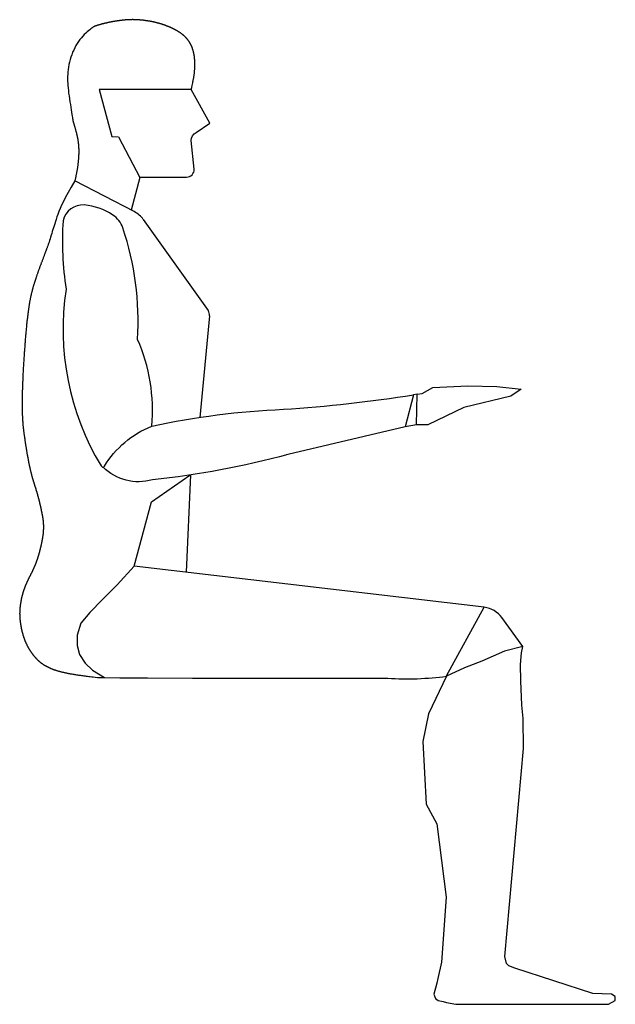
# Model space of a CAD drawing. Header units: millimetres. Extents: x 100.4 to 113.7, y 151.6 to 169.4.
# Tile 30 of 50: x 102.7 to 103.5, y 165 to 166.2. Entities that reach past the tile are written whole.
import ezdxf

# ---------------------------------------------------------------- set-up
doc = ezdxf.new("R2010")
doc.units = ezdxf.units.MM

msp = doc.modelspace()

# ---------------------------------------------------------------- linework, layer by layer
for p, q in [((102.8686, 165.969), (102.794, 166.0074)), ((102.88, 165.9591), (102.9614, 165.8447)), ((102.9631, 165.8382), (102.9511, 165.7108)), ((103.2238, 165.7398), (103.2193, 165.7391)), ((103.2228, 165.7015), (103.2088, 165.699)), ((102.8902, 165.6049), (102.9384, 165.6384)), ((102.9391, 165.6385), (102.9338, 165.5166)), ((102.8688, 165.5243), (102.8902, 165.6049)), ((103.3564, 165.4232), (103.33, 165.4595))]:
    msp.add_line(p, q)
for points in [[(102.9402, 166.1223), (102.9408, 166.1248), (102.9413, 166.127), (102.9417, 166.1288), (102.9421, 166.1304), (102.9423, 166.1318), (102.9426, 166.1331), (102.9428, 166.1341), (102.943, 166.1351), (102.9431, 166.1361), (102.9433, 166.1369), (102.9434, 166.1378), (102.9436, 166.1385), (102.9437, 166.1393), (102.9438, 166.14), (102.9439, 166.1407), (102.944, 166.1414), (102.9441, 166.1421), (102.9441, 166.1428), (102.9442, 166.1434), (102.9443, 166.1441), (102.9444, 166.1447), (102.9444, 166.1453), (102.9445, 166.146), (102.9445, 166.1466), (102.9446, 166.1472), (102.9446, 166.1478), (102.9447, 166.1484), (102.9447, 166.149), (102.9447, 166.1496), (102.9448, 166.1501), (102.9448, 166.1507), (102.9448, 166.1513), (102.9448, 166.1518), (102.9448, 166.1524), (102.9448, 166.1529), (102.9448, 166.1534), (102.9448, 166.1539), (102.9448, 166.1545), (102.9448, 166.155), (102.9448, 166.1555), (102.9448, 166.156), (102.9448, 166.1565), (102.9448, 166.157), (102.9447, 166.1575), (102.9447, 166.1579), (102.9447, 166.1584), (102.9446, 166.1589), (102.9446, 166.1593), (102.9446, 166.1598), (102.9445, 166.1603), (102.9445, 166.1607), (102.9444, 166.1612), (102.9444, 166.1616), (102.9443, 166.162), (102.9443, 166.1625), (102.9442, 166.1629), (102.9442, 166.1633), (102.9441, 166.1638), (102.9441, 166.1642), (102.944, 166.1646), (102.9439, 166.165), (102.9439, 166.1654), (102.9438, 166.1658), (102.9437, 166.1662), (102.9436, 166.1666), (102.9436, 166.167), (102.9435, 166.1674), (102.9434, 166.1678), (102.9433, 166.1682), (102.9432, 166.1685), (102.9431, 166.1689), (102.943, 166.1693), (102.943, 166.1697), (102.9429, 166.17), (102.9428, 166.1704), (102.9427, 166.1707), (102.9426, 166.1711), (102.9425, 166.1715), (102.9424, 166.1718), (102.9422, 166.1722), (102.9421, 166.1725), (102.942, 166.1728), (102.9419, 166.1732), (102.9418, 166.1735), (102.9417, 166.1739), (102.9416, 166.1742), (102.9414, 166.1745), (102.9413, 166.1748), (102.9412, 166.1752), (102.9411, 166.1755), (102.9409, 166.1758), (102.9408, 166.1761), (102.9407, 166.1764), (102.9405, 166.1767), (102.9404, 166.177), (102.9403, 166.1773), (102.9401, 166.1776), (102.94, 166.1779), (102.9398, 166.1782), (102.9397, 166.1785), (102.9395, 166.1788), (102.9394, 166.1791), (102.9392, 166.1794), (102.9391, 166.1797), (102.9389, 166.18), (102.9388, 166.1802), (102.9386, 166.1805), (102.9384, 166.1808), (102.9383, 166.1811), (102.9381, 166.1813), (102.9379, 166.1816), (102.9378, 166.1819), (102.9376, 166.1821), (102.9374, 166.1824), (102.9373, 166.1827), (102.9371, 166.1829), (102.9369, 166.1832), (102.9367, 166.1834), (102.9365, 166.1837), (102.9364, 166.1839), (102.9362, 166.1842), (102.936, 166.1844), (102.9358, 166.1847), (102.9356, 166.1849), (102.9354, 166.1851), (102.9352, 166.1854), (102.935, 166.1856), (102.9348, 166.1859), (102.9346, 166.1861), (102.9344, 166.1863), (102.9342, 166.1866), (102.934, 166.1868), (102.9338, 166.187), (102.9336, 166.1872), (102.9334, 166.1875), (102.9331, 166.1877), (102.9329, 166.1879), (102.9327, 166.1881), (102.9325, 166.1883), (102.9323, 166.1886), (102.932, 166.1888), (102.9318, 166.189), (102.9316, 166.1892), (102.9313, 166.1894), (102.9311, 166.1896), (102.9309, 166.1898), (102.9306, 166.19), (102.9304, 166.1902), (102.9302, 166.1905), (102.9299, 166.1907), (102.9297, 166.1909), (102.9294, 166.1911), (102.9292, 166.1913), (102.9289, 166.1915), (102.9287, 166.1916), (102.9284, 166.1918), (102.9282, 166.192), (102.9279, 166.1922), (102.9276, 166.1924), (102.9274, 166.1926), (102.9271, 166.1928), (102.9268, 166.193), (102.9266, 166.1932), (102.9263, 166.1934), (102.926, 166.1936), (102.9257, 166.1937), (102.9255, 166.1939), (102.9252, 166.1941), (102.9249, 166.1943), (102.9246, 166.1945), (102.9243, 166.1947), (102.924, 166.1948), (102.9237, 166.195), (102.9235, 166.1952), (102.9232, 166.1954), (102.9229, 166.1955), (102.9226, 166.1957), (102.9223, 166.1959), (102.922, 166.1961), (102.9216, 166.1962), (102.9213, 166.1964), (102.921, 166.1966), (102.9207, 166.1968), (102.9204, 166.1969), (102.9201, 166.1971), (102.9198, 166.1973), (102.9194, 166.1974), (102.9191, 166.1976), (102.9188, 166.1978), (102.9185, 166.1979), (102.9181, 166.1981), (102.9178, 166.1983), (102.9175, 166.1984), (102.9171, 166.1986), (102.9168, 166.1988), (102.9165, 166.1989), (102.9161, 166.1991), (102.9158, 166.1992), (102.9154, 166.1994), (102.9151, 166.1996), (102.9147, 166.1997), (102.9144, 166.1999), (102.914, 166.2), (102.9137, 166.2002), (102.9133, 166.2003), (102.913, 166.2005), (102.9126, 166.2006), (102.9122, 166.2008), (102.9119, 166.2009), (102.9115, 166.2011), (102.9111, 166.2012), (102.9108, 166.2014), (102.9104, 166.2015), (102.91, 166.2017), (102.9097, 166.2018), (102.9093, 166.202), (102.9089, 166.2021), (102.9085, 166.2023), (102.9082, 166.2024), (102.9078, 166.2025), (102.9074, 166.2027), (102.907, 166.2028), (102.9066, 166.2029), (102.9063, 166.2031), (102.9059, 166.2032), (102.9055, 166.2033), (102.9051, 166.2035), (102.9047, 166.2036), (102.9043, 166.2037), (102.9039, 166.2039), (102.9036, 166.204), (102.9032, 166.2041), (102.9028, 166.2042), (102.9024, 166.2044), (102.902, 166.2045), (102.9016, 166.2046), (102.9012, 166.2047), (102.9008, 166.2048), (102.9004, 166.205), (102.9, 166.2051), (102.8996, 166.2052), (102.8992, 166.2053), (102.8988, 166.2054), (102.8984, 166.2055), (102.898, 166.2056), (102.8976, 166.2057), (102.8972, 166.2058), (102.8968, 166.2059), (102.8964, 166.206), (102.896, 166.2061), (102.8956, 166.2062), (102.8952, 166.2063), (102.8948, 166.2064), (102.8944, 166.2065), (102.894, 166.2066), (102.8936, 166.2067), (102.8932, 166.2068), (102.8927, 166.2069), (102.8923, 166.207), (102.8919, 166.2071), (102.8915, 166.2071), (102.8911, 166.2072), (102.8907, 166.2073), (102.8903, 166.2074), (102.8899, 166.2075), (102.8895, 166.2076), (102.8891, 166.2076), (102.8887, 166.2077), (102.8883, 166.2078), (102.8879, 166.2078), (102.8875, 166.2079), (102.8871, 166.208), (102.8866, 166.2081), (102.8862, 166.2081), (102.8858, 166.2082), (102.8854, 166.2082), (102.885, 166.2083), (102.8846, 166.2084), (102.8842, 166.2084), (102.8838, 166.2085), (102.8834, 166.2085), (102.883, 166.2086), (102.8826, 166.2087), (102.8822, 166.2087), (102.8818, 166.2088), (102.8814, 166.2088), (102.881, 166.2089), (102.8806, 166.2089), (102.8802, 166.209), (102.8798, 166.209), (102.8794, 166.209), (102.879, 166.2091), (102.8786, 166.2091), (102.8782, 166.2092), (102.8778, 166.2092), (102.8775, 166.2092), (102.8771, 166.2093), (102.8767, 166.2093), (102.8763, 166.2093), (102.8759, 166.2094), (102.8755, 166.2094), (102.8751, 166.2094), (102.8747, 166.2095), (102.8744, 166.2095), (102.874, 166.2095), (102.8736, 166.2095), (102.8732, 166.2096), (102.8728, 166.2096), (102.8725, 166.2096), (102.8721, 166.2096), (102.8717, 166.2096), (102.8713, 166.2096), (102.871, 166.2097), (102.8706, 166.2097), (102.8702, 166.2097), (102.8699, 166.2097), (102.8695, 166.2097), (102.8691, 166.2097), (102.8688, 166.2097), (102.8684, 166.2097), (102.868, 166.2097), (102.8677, 166.2097), (102.8673, 166.2098), (102.867, 166.2098), (102.8666, 166.2098), (102.8663, 166.2098), (102.8659, 166.2098), (102.8655, 166.2097), (102.8652, 166.2097), (102.8648, 166.2097), (102.8645, 166.2097), (102.8641, 166.2097), (102.8638, 166.2097), (102.8634, 166.2097), (102.8631, 166.2097), (102.8627, 166.2097), (102.8624, 166.2097), (102.862, 166.2097), (102.8617, 166.2096), (102.8614, 166.2096), (102.861, 166.2096), (102.8607, 166.2096), (102.8603, 166.2096), (102.86, 166.2096), (102.8596, 166.2095), (102.8593, 166.2095), (102.8589, 166.2095), (102.8586, 166.2095), (102.8582, 166.2094), (102.8579, 166.2094), (102.8576, 166.2094), (102.8572, 166.2094), (102.8569, 166.2093), (102.8565, 166.2093), (102.8562, 166.2093), (102.8558, 166.2092), (102.8555, 166.2092), (102.8551, 166.2092), (102.8548, 166.2091), (102.8544, 166.2091), (102.8541, 166.2091), (102.8537, 166.209), (102.8534, 166.209), (102.853, 166.2089), (102.8527, 166.2089), (102.8523, 166.2089), (102.852, 166.2088), (102.8516, 166.2088), (102.8513, 166.2087), (102.8509, 166.2087), (102.8506, 166.2086), (102.8502, 166.2086), (102.8499, 166.2085), (102.8495, 166.2085), (102.8491, 166.2084), (102.8488, 166.2084), (102.8484, 166.2083), (102.8481, 166.2083), (102.8477, 166.2082), (102.8473, 166.2082), (102.847, 166.2081), (102.8466, 166.2081), (102.8462, 166.208), (102.8459, 166.2079), (102.8455, 166.2079), (102.8451, 166.2078), (102.8448, 166.2078), (102.8444, 166.2077), (102.844, 166.2076), (102.8437, 166.2076), (102.8433, 166.2075), (102.8429, 166.2075), (102.8425, 166.2074), (102.8422, 166.2073), (102.8418, 166.2073), (102.8414, 166.2072), (102.841, 166.2071), (102.8407, 166.207), (102.8403, 166.207), (102.8399, 166.2069), (102.8395, 166.2068), (102.8392, 166.2068), (102.8388, 166.2067), (102.8384, 166.2066), (102.838, 166.2065), (102.8376, 166.2065), (102.8373, 166.2064), (102.8369, 166.2063), (102.8365, 166.2062), (102.8361, 166.2061), (102.8357, 166.2061), (102.8354, 166.206), (102.835, 166.2059), (102.8346, 166.2058), (102.8342, 166.2057), (102.8338, 166.2056), (102.8335, 166.2056), (102.8331, 166.2055), (102.8327, 166.2054), (102.8323, 166.2053), (102.8319, 166.2052), (102.8316, 166.2051), (102.8312, 166.205), (102.8308, 166.2049), (102.8304, 166.2048), (102.8301, 166.2047), (102.8297, 166.2046), (102.8293, 166.2045), (102.8289, 166.2045), (102.8286, 166.2044), (102.8282, 166.2043), (102.8278, 166.2042), (102.8274, 166.2041), (102.8271, 166.204), (102.8267, 166.2039), (102.8263, 166.2037), (102.826, 166.2036), (102.8256, 166.2035), (102.8252, 166.2034), (102.8248, 166.2033), (102.8245, 166.2032), (102.8241, 166.2031), (102.8237, 166.203), (102.8234, 166.2029), (102.823, 166.2028), (102.8227, 166.2027), (102.8223, 166.2026), (102.8219, 166.2024), (102.8216, 166.2023), (102.8212, 166.2022), (102.8209, 166.2021), (102.8205, 166.202), (102.8202, 166.2019), (102.8199, 166.2018), (102.8196, 166.2017), (102.8193, 166.2016), (102.8191, 166.2015), (102.8188, 166.2014), (102.8185, 166.2012), (102.8181, 166.201), (102.8176, 166.2007), (102.817, 166.2003), (102.8163, 166.1998), (102.8153, 166.1991), (102.8141, 166.1982), (102.8128, 166.1971), (102.8112, 166.1958), (102.8096, 166.1944), (102.8078, 166.1928), (102.806, 166.1911), (102.8042, 166.1892), (102.8024, 166.1871), (102.8006, 166.1848), (102.7989, 166.1825), (102.7972, 166.18), (102.7956, 166.1773), (102.7941, 166.1746), (102.7927, 166.1717), (102.7914, 166.1688), (102.7902, 166.1658), (102.7892, 166.1627), (102.7883, 166.1596), (102.7875, 166.1565), (102.7868, 166.1534), (102.7863, 166.1503), (102.7858, 166.1472), (102.7855, 166.1441), (102.7853, 166.1412), (102.7851, 166.1383), (102.7851, 166.1355), (102.7851, 166.1327), (102.7852, 166.1299), (102.7854, 166.127), (102.7857, 166.1241), (102.786, 166.1209), (102.7864, 166.1177), (102.7869, 166.1142), (102.7874, 166.1106), (102.788, 166.1069), (102.7885, 166.1033), (102.7891, 166.0998), (102.7896, 166.0966), (102.7901, 166.0936), (102.7905, 166.091), (102.7909, 166.0888), (102.7911, 166.0871), (102.7914, 166.0857), (102.7915, 166.0846), (102.7917, 166.0838), (102.7918, 166.0832), (102.7918, 166.0827), (102.7919, 166.0823), (102.792, 166.082), (102.792, 166.0817), (102.7921, 166.0814), (102.7922, 166.0812), (102.7923, 166.0809), (102.7923, 166.0807), (102.7924, 166.0804), (102.7925, 166.0801), (102.7926, 166.0798), (102.7927, 166.0794), (102.7928, 166.079), (102.793, 166.0786), (102.7931, 166.0782), (102.7933, 166.0777), (102.7934, 166.0771), (102.7936, 166.0765), (102.7938, 166.0759), (102.794, 166.0752), (102.7942, 166.0745), (102.7944, 166.0737), (102.7946, 166.073), (102.7948, 166.0723), (102.795, 166.0716), (102.7951, 166.071), (102.7953, 166.0704), (102.7955, 166.0698), (102.7956, 166.0693), (102.7957, 166.0689), (102.7959, 166.0684), (102.796, 166.068), (102.7961, 166.0676), (102.7962, 166.0671), (102.7963, 166.0667), (102.7964, 166.0663), (102.7965, 166.0659), (102.7966, 166.0655), (102.7967, 166.065), (102.7968, 166.0646), (102.7969, 166.0642), (102.797, 166.0638), (102.7971, 166.0633), (102.7972, 166.0629), (102.7972, 166.0625), (102.7973, 166.062), (102.7974, 166.0616), (102.7975, 166.0612), (102.7976, 166.0607), (102.7977, 166.0603), (102.7977, 166.0598), (102.7978, 166.0594), (102.7979, 166.0589), (102.798, 166.0585), (102.798, 166.058), (102.7981, 166.0576), (102.7982, 166.0571), (102.7982, 166.0566), (102.7983, 166.0562), (102.7983, 166.0557), (102.7984, 166.0552), (102.7985, 166.0548), (102.7985, 166.0543), (102.7986, 166.0538), (102.7986, 166.0533), (102.7987, 166.0528), (102.7987, 166.0523), (102.7987, 166.0518), (102.7988, 166.0513), (102.7988, 166.0508), (102.7988, 166.0503), (102.7989, 166.0498), (102.7989, 166.0492), (102.7989, 166.0487), (102.799, 166.0482), (102.799, 166.0476), (102.799, 166.0471), (102.799, 166.0466), (102.799, 166.046), (102.799, 166.0454), (102.799, 166.0449), (102.799, 166.0443), (102.799, 166.0437), (102.799, 166.0431), (102.799, 166.0426), (102.799, 166.042), (102.799, 166.0414), (102.799, 166.0408), (102.7989, 166.0401), (102.7989, 166.0395), (102.7989, 166.0389), (102.7989, 166.0383), (102.7988, 166.0376), (102.7988, 166.037), (102.7987, 166.0363), (102.7987, 166.0357), (102.7986, 166.035), (102.7986, 166.0343), (102.7985, 166.0336), (102.7985, 166.033), (102.7984, 166.0323), (102.7983, 166.0315), (102.7983, 166.0308), (102.7982, 166.0301), (102.7981, 166.0294), (102.798, 166.0286), (102.7979, 166.0279), (102.7978, 166.0272), (102.7977, 166.0264), (102.7976, 166.0256), (102.7975, 166.0248), (102.7974, 166.0241), (102.7973, 166.0233), (102.7971, 166.0225), (102.797, 166.0217), (102.7969, 166.0209), (102.7967, 166.02), (102.7966, 166.0192), (102.7964, 166.0184), (102.7963, 166.0176), (102.7961, 166.0167), (102.7959, 166.0159), (102.7958, 166.015), (102.7956, 166.0142), (102.7954, 166.0133), (102.7952, 166.0124), (102.795, 166.0115), (102.7948, 166.0107), (102.7946, 166.0098), (102.7944, 166.0089), (102.7941, 166.008), (102.794, 166.0074)], [(102.794, 166.0074), (102.7895, 165.9998), (102.7857, 165.9931), (102.7825, 165.9871), (102.7798, 165.9817), (102.7776, 165.977), (102.7758, 165.9727), (102.7742, 165.9689), (102.7729, 165.9654), (102.7717, 165.9622), (102.7707, 165.9592), (102.7697, 165.9564), (102.7689, 165.9537), (102.7681, 165.9512), (102.7674, 165.9487), (102.7666, 165.9463), (102.7659, 165.944), (102.7652, 165.9416), (102.7645, 165.9393), (102.7638, 165.937), (102.7631, 165.9348), (102.7624, 165.9327), (102.7618, 165.9308), (102.7612, 165.9291), (102.7607, 165.9275), (102.7603, 165.9262), (102.7599, 165.9252), (102.7595, 165.9242), (102.7593, 165.9234), (102.759, 165.9228), (102.7587, 165.9221), (102.7585, 165.9216), (102.7583, 165.921), (102.758, 165.9203), (102.7578, 165.9197), (102.7575, 165.919), (102.7573, 165.9182), (102.757, 165.9175), (102.7567, 165.9167), (102.7564, 165.9159), (102.7561, 165.9151), (102.7558, 165.9143), (102.7555, 165.9134), (102.7552, 165.9126), (102.7549, 165.9118), (102.7546, 165.9109), (102.7543, 165.9101), (102.754, 165.9093), (102.7536, 165.9085), (102.7533, 165.9077), (102.753, 165.9069), (102.7527, 165.9061), (102.7524, 165.9053), (102.7521, 165.9046), (102.7518, 165.9038), (102.7515, 165.9031), (102.7513, 165.9023), (102.751, 165.9016), (102.7507, 165.9009), (102.7504, 165.9001), (102.7501, 165.8994), (102.7499, 165.8987), (102.7496, 165.8979), (102.7493, 165.8972), (102.7491, 165.8965), (102.7488, 165.8958), (102.7486, 165.8951), (102.7483, 165.8944), (102.7481, 165.8937), (102.7478, 165.893), (102.7476, 165.8923), (102.7473, 165.8916), (102.7471, 165.8909), (102.7468, 165.8902), (102.7466, 165.8895), (102.7464, 165.8888), (102.7462, 165.8881), (102.7459, 165.8875), (102.7457, 165.8868), (102.7455, 165.8861), (102.7453, 165.8855), (102.745, 165.8848), (102.7448, 165.8842), (102.7446, 165.8835), (102.7444, 165.8829), (102.7442, 165.8822), (102.744, 165.8816), (102.7438, 165.8809), (102.7436, 165.8803), (102.7434, 165.8796), (102.7432, 165.879), (102.743, 165.8784), (102.7428, 165.8777), (102.7426, 165.8771), (102.7424, 165.8765), (102.7422, 165.8758), (102.742, 165.8752), (102.7418, 165.8745), (102.7416, 165.8739), (102.7414, 165.8732), (102.7413, 165.8726), (102.7411, 165.8719), (102.7409, 165.8713), (102.7407, 165.8706), (102.7405, 165.8699), (102.7404, 165.8692), (102.7402, 165.8686), (102.74, 165.8679), (102.7399, 165.8672), (102.7397, 165.8665), (102.7395, 165.8658), (102.7393, 165.8651), (102.7392, 165.8643), (102.739, 165.8636), (102.7389, 165.8628), (102.7387, 165.8621), (102.7385, 165.8613), (102.7384, 165.8606), (102.7382, 165.8598), (102.7381, 165.859), (102.7379, 165.8582), (102.7378, 165.8573), (102.7376, 165.8565), (102.7374, 165.8557), (102.7373, 165.8548), (102.7371, 165.8539), (102.737, 165.853), (102.7368, 165.8521), (102.7367, 165.8512), (102.7365, 165.8503), (102.7364, 165.8493), (102.7363, 165.8484), (102.7361, 165.8474), (102.736, 165.8464), (102.7358, 165.8454), (102.7357, 165.8443), (102.7355, 165.8433), (102.7354, 165.8422), (102.7353, 165.8411), (102.7351, 165.84), (102.735, 165.8389), (102.7348, 165.8377), (102.7347, 165.8366), (102.7346, 165.8354), (102.7344, 165.8342), (102.7343, 165.8329), (102.7341, 165.8317), (102.734, 165.8304), (102.7339, 165.8291), (102.7337, 165.8278), (102.7336, 165.8265), (102.7335, 165.8252), (102.7333, 165.8238), (102.7332, 165.8224), (102.7331, 165.821), (102.7329, 165.8196), (102.7328, 165.8182), (102.7327, 165.8168), (102.7325, 165.8153), (102.7324, 165.8138), (102.7323, 165.8124), (102.7322, 165.8109), (102.732, 165.8094), (102.7319, 165.8079), (102.7318, 165.8064), (102.7317, 165.8048), (102.7315, 165.8033), (102.7314, 165.8018), (102.7313, 165.8002), (102.7312, 165.7987), (102.7311, 165.7971), (102.731, 165.7955), (102.7309, 165.794), (102.7307, 165.7924), (102.7306, 165.7908), (102.7305, 165.7892), (102.7304, 165.7877), (102.7303, 165.7861), (102.7302, 165.7845), (102.7301, 165.7829), (102.73, 165.7813), (102.7299, 165.7798), (102.7298, 165.7782), (102.7297, 165.7766), (102.7296, 165.7751), (102.7295, 165.7735), (102.7295, 165.772), (102.7294, 165.7704), (102.7293, 165.7689), (102.7292, 165.7673), (102.7291, 165.7658), (102.7291, 165.7643), (102.729, 165.7628), (102.7289, 165.7613), (102.7288, 165.7598), (102.7288, 165.7583), (102.7287, 165.7568), (102.7286, 165.7554), (102.7286, 165.754), (102.7285, 165.7525), (102.7285, 165.7511), (102.7284, 165.7497), (102.7284, 165.7484), (102.7283, 165.747), (102.7283, 165.7457), (102.7282, 165.7443), (102.7282, 165.743), (102.7282, 165.7417), (102.7281, 165.7405), (102.7281, 165.7392), (102.7281, 165.738), (102.7281, 165.7368), (102.728, 165.7356), (102.728, 165.7344), (102.728, 165.7332), (102.728, 165.7321), (102.728, 165.731), (102.728, 165.7299), (102.728, 165.7288), (102.728, 165.7277), (102.728, 165.7266), (102.728, 165.7256), (102.728, 165.7246), (102.728, 165.7236), (102.728, 165.7226), (102.728, 165.7216), (102.728, 165.7207), (102.728, 165.7197), (102.7281, 165.7188), (102.7281, 165.7179), (102.7281, 165.717), (102.7281, 165.7161), (102.7282, 165.7152), (102.7282, 165.7143), (102.7282, 165.7135), (102.7283, 165.7126), (102.7283, 165.7118), (102.7284, 165.711), (102.7284, 165.7102), (102.7284, 165.7094), (102.7285, 165.7086), (102.7285, 165.7078), (102.7286, 165.707), (102.7286, 165.7062), (102.7287, 165.7055), (102.7288, 165.7047), (102.7288, 165.704), (102.7289, 165.7033), (102.7289, 165.7025), (102.729, 165.7018), (102.7291, 165.7011), (102.7291, 165.7004), (102.7292, 165.6997), (102.7293, 165.699), (102.7293, 165.6983), (102.7294, 165.6976), (102.7295, 165.6969), (102.7296, 165.6962), (102.7296, 165.6955), (102.7297, 165.6949), (102.7298, 165.6942), (102.7299, 165.6935), (102.73, 165.6928), (102.7301, 165.6922), (102.7301, 165.6915), (102.7302, 165.6908), (102.7303, 165.6901), (102.7304, 165.6895), (102.7305, 165.6888), (102.7306, 165.6881), (102.7307, 165.6875), (102.7308, 165.6868), (102.7309, 165.6861), (102.731, 165.6854), (102.7311, 165.6848), (102.7312, 165.6841), (102.7313, 165.6834), (102.7314, 165.6827), (102.7315, 165.682), (102.7316, 165.6814), (102.7317, 165.6807), (102.7318, 165.68), (102.7319, 165.6793), (102.732, 165.6786), (102.7321, 165.6779), (102.7322, 165.6772), (102.7323, 165.6765), (102.7324, 165.6758), (102.7325, 165.6751), (102.7326, 165.6745), (102.7328, 165.6738), (102.7329, 165.6731), (102.733, 165.6724), (102.7331, 165.6717), (102.7332, 165.671), (102.7333, 165.6703), (102.7334, 165.6696), (102.7336, 165.6689), (102.7337, 165.6682), (102.7338, 165.6676), (102.7339, 165.6669), (102.734, 165.6662), (102.7341, 165.6655), (102.7343, 165.6648), (102.7344, 165.6641), (102.7345, 165.6635), (102.7346, 165.6628), (102.7347, 165.6621), (102.7349, 165.6614), (102.735, 165.6608), (102.7351, 165.6601), (102.7352, 165.6595), (102.7354, 165.6588), (102.7355, 165.6581), (102.7356, 165.6575), (102.7357, 165.6568), (102.7359, 165.6562), (102.736, 165.6555), (102.7361, 165.6549), (102.7362, 165.6543), (102.7364, 165.6536), (102.7365, 165.653), (102.7366, 165.6524), (102.7367, 165.6518), (102.7369, 165.6512), (102.737, 165.6506), (102.7371, 165.65), (102.7372, 165.6494), (102.7374, 165.6488), (102.7375, 165.6482), (102.7376, 165.6476), (102.7378, 165.647), (102.7379, 165.6464), (102.738, 165.6459), (102.7381, 165.6453), (102.7383, 165.6448), (102.7384, 165.6442), (102.7385, 165.6437), (102.7387, 165.6431), (102.7388, 165.6426), (102.7389, 165.6421), (102.739, 165.6416), (102.7392, 165.6411), (102.7393, 165.6405), (102.7394, 165.64), (102.7396, 165.6395), (102.7397, 165.6391), (102.7398, 165.6386), (102.7399, 165.6381), (102.7401, 165.6376), (102.7402, 165.6371), (102.7403, 165.6367), (102.7405, 165.6362), (102.7406, 165.6357), (102.7407, 165.6353), (102.7408, 165.6348), (102.741, 165.6344), (102.7411, 165.6339), (102.7412, 165.6335), (102.7413, 165.6331), (102.7415, 165.6326), (102.7416, 165.6322), (102.7417, 165.6318), (102.7418, 165.6314), (102.742, 165.6309), (102.7421, 165.6305), (102.7422, 165.6301), (102.7424, 165.6297), (102.7425, 165.6293), (102.7426, 165.6289), (102.7427, 165.6285), (102.7429, 165.6281), (102.743, 165.6277), (102.7431, 165.6273), (102.7432, 165.6269), (102.7434, 165.6265), (102.7435, 165.6261), (102.7436, 165.6257), (102.7437, 165.6253), (102.7439, 165.6249), (102.744, 165.6245), (102.7441, 165.6241), (102.7442, 165.6238), (102.7443, 165.6234), (102.7445, 165.623), (102.7446, 165.6226), (102.7447, 165.6222), (102.7448, 165.6218), (102.745, 165.6214), (102.7451, 165.6211), (102.7452, 165.6207), (102.7453, 165.6203), (102.7454, 165.6199), (102.7456, 165.6195), (102.7457, 165.6191), (102.7458, 165.6187), (102.7459, 165.6183), (102.746, 165.6179), (102.7462, 165.6176), (102.7463, 165.6172), (102.7464, 165.6168), (102.7465, 165.6164), (102.7466, 165.616), (102.7467, 165.6156), (102.7469, 165.6152), (102.747, 165.6148), (102.7471, 165.6144), (102.7472, 165.614), (102.7473, 165.6135), (102.7474, 165.6131), (102.7475, 165.6127), (102.7477, 165.6123), (102.7478, 165.6119), (102.7479, 165.6115), (102.748, 165.6111), (102.7481, 165.6107), (102.7482, 165.6103), (102.7483, 165.6098), (102.7484, 165.6094), (102.7485, 165.609), (102.7487, 165.6086), (102.7488, 165.6082), (102.7489, 165.6078), (102.749, 165.6073), (102.7491, 165.6069), (102.7492, 165.6065), (102.7493, 165.6061), (102.7494, 165.6057), (102.7495, 165.6053), (102.7496, 165.6048), (102.7497, 165.6044), (102.7498, 165.604), (102.7499, 165.6036), (102.75, 165.6032), (102.7501, 165.6027), (102.7502, 165.6023), (102.7503, 165.6019), (102.7504, 165.6015), (102.7505, 165.6011), (102.7506, 165.6006), (102.7507, 165.6002), (102.7508, 165.5998), (102.7509, 165.5994), (102.751, 165.599), (102.7511, 165.5986), (102.7512, 165.5982), (102.7513, 165.5977), (102.7514, 165.5973), (102.7515, 165.5969), (102.7515, 165.5965), (102.7516, 165.5961), (102.7517, 165.5957), (102.7518, 165.5953), (102.7519, 165.5949), (102.752, 165.5945), (102.7521, 165.5941), (102.7521, 165.5937), (102.7522, 165.5933), (102.7523, 165.5929), (102.7524, 165.5925), (102.7525, 165.5921), (102.7525, 165.5917), (102.7526, 165.5913), (102.7527, 165.5909), (102.7528, 165.5906), (102.7528, 165.5902), (102.7529, 165.5898), (102.753, 165.5894), (102.7531, 165.589), (102.7531, 165.5887), (102.7532, 165.5883), (102.7533, 165.5879), (102.7533, 165.5875), (102.7534, 165.5872), (102.7535, 165.5868), (102.7535, 165.5864), (102.7536, 165.586), (102.7536, 165.5857), (102.7537, 165.5853), (102.7538, 165.5849), (102.7538, 165.5846), (102.7539, 165.5842), (102.7539, 165.5839), (102.754, 165.5835), (102.754, 165.5831), (102.7541, 165.5828), (102.7541, 165.5824), (102.7542, 165.582), (102.7542, 165.5817), (102.7543, 165.5813), (102.7543, 165.5809), (102.7543, 165.5806), (102.7544, 165.5802), (102.7544, 165.5798), (102.7544, 165.5795), (102.7545, 165.5791), (102.7545, 165.5788), (102.7545, 165.5784), (102.7546, 165.578), (102.7546, 165.5776), (102.7546, 165.5773), (102.7546, 165.5769), (102.7546, 165.5765), (102.7547, 165.5762), (102.7547, 165.5758), (102.7547, 165.5754), (102.7547, 165.575), (102.7547, 165.5746), (102.7547, 165.5743), (102.7547, 165.5739), (102.7547, 165.5735), (102.7547, 165.5731), (102.7547, 165.5727), (102.7547, 165.5723), (102.7547, 165.5719), (102.7547, 165.5715), (102.7547, 165.5711), (102.7547, 165.5707), (102.7547, 165.5703), (102.7546, 165.5699), (102.7546, 165.5695), (102.7546, 165.5691), (102.7546, 165.5687), (102.7545, 165.5682), (102.7545, 165.5678), (102.7545, 165.5674), (102.7544, 165.567), (102.7544, 165.5665), (102.7544, 165.5661), (102.7543, 165.5657), (102.7543, 165.5652), (102.7542, 165.5648), (102.7542, 165.5643), (102.7541, 165.5639), (102.754, 165.5634), (102.754, 165.5629), (102.7539, 165.5625), (102.7539, 165.562), (102.7538, 165.5616), (102.7537, 165.5611), (102.7537, 165.5606), (102.7536, 165.5601), (102.7535, 165.5597), (102.7534, 165.5592), (102.7534, 165.5587), (102.7533, 165.5582), (102.7532, 165.5577), (102.7531, 165.5573), (102.753, 165.5568), (102.7529, 165.5563), (102.7528, 165.5558), (102.7528, 165.5553), (102.7527, 165.5548), (102.7526, 165.5543), (102.7525, 165.5538), (102.7524, 165.5534), (102.7523, 165.5529), (102.7522, 165.5524), (102.7521, 165.5519), (102.752, 165.5514), (102.7519, 165.5509), (102.7517, 165.5504), (102.7516, 165.5499), (102.7515, 165.5494), (102.7514, 165.5489), (102.7513, 165.5485), (102.7512, 165.548), (102.7511, 165.5475), (102.751, 165.547), (102.7508, 165.5465), (102.7507, 165.546), (102.7506, 165.5456), (102.7505, 165.5451), (102.7504, 165.5446), (102.7503, 165.5441), (102.7501, 165.5436), (102.75, 165.5432), (102.7499, 165.5427), (102.7498, 165.5422), (102.7496, 165.5418), (102.7495, 165.5413), (102.7494, 165.5409), (102.7493, 165.5404), (102.7491, 165.54), (102.749, 165.5395), (102.7489, 165.5391), (102.7488, 165.5386), (102.7486, 165.5382), (102.7485, 165.5378), (102.7484, 165.5373), (102.7482, 165.5369), (102.7481, 165.5365), (102.748, 165.5361), (102.7479, 165.5356), (102.7477, 165.5352), (102.7476, 165.5348), (102.7475, 165.5344), (102.7473, 165.534), (102.7472, 165.5336), (102.7471, 165.5332), (102.747, 165.5328), (102.7468, 165.5325), (102.7467, 165.5321), (102.7466, 165.5317), (102.7464, 165.5313), (102.7463, 165.531), (102.7462, 165.5306), (102.7461, 165.5302), (102.7459, 165.5299), (102.7458, 165.5295), (102.7457, 165.5292), (102.7455, 165.5288), (102.7454, 165.5285), (102.7453, 165.5281), (102.7452, 165.5278), (102.745, 165.5275), (102.7449, 165.5271), (102.7448, 165.5268), (102.7446, 165.5265), (102.7445, 165.5261), (102.7444, 165.5258), (102.7442, 165.5255), (102.7441, 165.5252), (102.744, 165.5249), (102.7438, 165.5245), (102.7437, 165.5242), (102.7436, 165.5239), (102.7435, 165.5236), (102.7433, 165.5233), (102.7432, 165.523), (102.7431, 165.5227), (102.7429, 165.5224), (102.7428, 165.5221), (102.7427, 165.5218), (102.7425, 165.5215), (102.7424, 165.5212), (102.7423, 165.5209), (102.7421, 165.5206), (102.742, 165.5203), (102.7419, 165.52), (102.7417, 165.5198), (102.7416, 165.5195), (102.7415, 165.5192), (102.7413, 165.5189), (102.7412, 165.5186), (102.7411, 165.5183), (102.7409, 165.518), (102.7408, 165.5178), (102.7406, 165.5175), (102.7405, 165.5172), (102.7404, 165.5169), (102.7402, 165.5166), (102.7401, 165.5164), (102.74, 165.5161), (102.7398, 165.5158), (102.7397, 165.5155), (102.7395, 165.5152), (102.7394, 165.515), (102.7393, 165.5147), (102.7391, 165.5144), (102.739, 165.5141), (102.7388, 165.5139), (102.7387, 165.5136), (102.7386, 165.5133), (102.7384, 165.513), (102.7383, 165.5127), (102.7381, 165.5125), (102.738, 165.5122), (102.7379, 165.5119), (102.7377, 165.5116), (102.7376, 165.5113), (102.7374, 165.5111), (102.7373, 165.5108), (102.7371, 165.5105), (102.737, 165.5102), (102.7369, 165.5099), (102.7367, 165.5097), (102.7366, 165.5094), (102.7364, 165.5091), (102.7363, 165.5088), (102.7362, 165.5085), (102.736, 165.5082), (102.7359, 165.508), (102.7357, 165.5077), (102.7356, 165.5074), (102.7355, 165.5071), (102.7353, 165.5068), (102.7352, 165.5065), (102.735, 165.5062), (102.7349, 165.5059), (102.7348, 165.5056), (102.7346, 165.5054), (102.7345, 165.5051), (102.7343, 165.5048), (102.7342, 165.5045), (102.7341, 165.5042), (102.7339, 165.5039), (102.7338, 165.5036), (102.7337, 165.5033), (102.7335, 165.503), (102.7334, 165.5027), (102.7333, 165.5024), (102.7331, 165.5021), (102.733, 165.5018), (102.7329, 165.5015), (102.7327, 165.5012), (102.7326, 165.5009), (102.7325, 165.5006), (102.7324, 165.5003), (102.7322, 165.5), (102.7321, 165.4997), (102.732, 165.4994), (102.7318, 165.4991), (102.7317, 165.4987), (102.7316, 165.4984), (102.7315, 165.4981), (102.7314, 165.4978), (102.7312, 165.4975), (102.7311, 165.4972), (102.731, 165.4968), (102.7309, 165.4965), (102.7308, 165.4962), (102.7306, 165.4959), (102.7305, 165.4956), (102.7304, 165.4952), (102.7303, 165.4949), (102.7302, 165.4946), (102.7301, 165.4943), (102.73, 165.4939), (102.7299, 165.4936), (102.7298, 165.4933), (102.7296, 165.4929), (102.7295, 165.4926), (102.7294, 165.4923), (102.7293, 165.4919), (102.7292, 165.4916), (102.7291, 165.4913), (102.729, 165.4909), (102.7289, 165.4906), (102.7288, 165.4902), (102.7287, 165.4899), (102.7286, 165.4896), (102.7285, 165.4892), (102.7284, 165.4889), (102.7284, 165.4885), (102.7283, 165.4882), (102.7282, 165.4878), (102.7281, 165.4875), (102.728, 165.4872), (102.7279, 165.4868), (102.7278, 165.4865), (102.7277, 165.4861), (102.7277, 165.4858), (102.7276, 165.4854), (102.7275, 165.4851), (102.7274, 165.4848), (102.7273, 165.4844), (102.7273, 165.4841), (102.7272, 165.4837), (102.7271, 165.4834), (102.727, 165.483), (102.727, 165.4827), (102.7269, 165.4823), (102.7268, 165.482), (102.7267, 165.4816), (102.7267, 165.4813), (102.7266, 165.481), (102.7265, 165.4806), (102.7265, 165.4803), (102.7264, 165.4799), (102.7264, 165.4796), (102.7263, 165.4793), (102.7262, 165.4789), (102.7262, 165.4786), (102.7261, 165.4782), (102.7261, 165.4779), (102.726, 165.4776), (102.726, 165.4772), (102.7259, 165.4769), (102.7259, 165.4765), (102.7258, 165.4762), (102.7258, 165.4759), (102.7257, 165.4755), (102.7257, 165.4752), (102.7256, 165.4749), (102.7256, 165.4745), (102.7256, 165.4742), (102.7255, 165.4739), (102.7255, 165.4736), (102.7254, 165.4732), (102.7254, 165.4729), (102.7254, 165.4726), (102.7253, 165.4722), (102.7253, 165.4719), (102.7253, 165.4716), (102.7252, 165.4713), (102.7252, 165.471), (102.7252, 165.4706), (102.7252, 165.4703), (102.7251, 165.47), (102.7251, 165.4697), (102.7251, 165.4693), (102.7251, 165.469), (102.7251, 165.4687), (102.725, 165.4684), (102.725, 165.4681), (102.725, 165.4678), (102.725, 165.4674), (102.725, 165.4671), (102.725, 165.4668), (102.725, 165.4665), (102.725, 165.4662), (102.725, 165.4658), (102.725, 165.4655), (102.725, 165.4652), (102.7249, 165.4649), (102.7249, 165.4646), (102.7249, 165.4642), (102.725, 165.4639), (102.725, 165.4636), (102.725, 165.4633), (102.725, 165.463), (102.725, 165.4627), (102.725, 165.4623), (102.725, 165.462), (102.725, 165.4617), (102.725, 165.4614), (102.725, 165.461), (102.725, 165.4607), (102.7251, 165.4604), (102.7251, 165.4601), (102.7251, 165.4597), (102.7251, 165.4594), (102.7251, 165.4591), (102.7252, 165.4588), (102.7252, 165.4584), (102.7252, 165.4581), (102.7252, 165.4578), (102.7253, 165.4575), (102.7253, 165.4571), (102.7253, 165.4568), (102.7254, 165.4565), (102.7254, 165.4561), (102.7254, 165.4558), (102.7255, 165.4554), (102.7255, 165.4551), (102.7256, 165.4548), (102.7256, 165.4544), (102.7256, 165.4541), (102.7257, 165.4537), (102.7257, 165.4534), (102.7258, 165.4531), (102.7258, 165.4527), (102.7259, 165.4524), (102.7259, 165.452), (102.726, 165.4517), (102.726, 165.4513), (102.7261, 165.451), (102.7261, 165.4506), (102.7262, 165.4503), (102.7262, 165.4499), (102.7263, 165.4495), (102.7264, 165.4492), (102.7264, 165.4488), (102.7265, 165.4485), (102.7266, 165.4481), (102.7266, 165.4478), (102.7267, 165.4474), (102.7268, 165.447), (102.7268, 165.4467), (102.7269, 165.4463), (102.727, 165.4459), (102.7271, 165.4456), (102.7271, 165.4452), (102.7272, 165.4449), (102.7273, 165.4445), (102.7274, 165.4441), (102.7275, 165.4438), (102.7275, 165.4434), (102.7276, 165.443), (102.7277, 165.4427), (102.7278, 165.4423), (102.7279, 165.4419), (102.728, 165.4416), (102.7281, 165.4412), (102.7282, 165.4408), (102.7283, 165.4405), (102.7284, 165.4401), (102.7285, 165.4397), (102.7286, 165.4394), (102.7287, 165.439), (102.7288, 165.4386), (102.7289, 165.4383), (102.729, 165.4379), (102.7291, 165.4375), (102.7292, 165.4372), (102.7293, 165.4368), (102.7294, 165.4364), (102.7296, 165.4361), (102.7297, 165.4357), (102.7298, 165.4354), (102.7299, 165.435), (102.73, 165.4346), (102.7302, 165.4343), (102.7303, 165.4339), (102.7304, 165.4336), (102.7305, 165.4332), (102.7307, 165.4328), (102.7308, 165.4325), (102.7309, 165.4321), (102.7311, 165.4318), (102.7312, 165.4314), (102.7313, 165.4311), (102.7315, 165.4307), (102.7316, 165.4304), (102.7318, 165.43), (102.7319, 165.4297), (102.7321, 165.4293), (102.7322, 165.429), (102.7324, 165.4286), (102.7325, 165.4283), (102.7327, 165.4279), (102.7328, 165.4276), (102.733, 165.4272), (102.7331, 165.4269), (102.7333, 165.4266), (102.7335, 165.4262), (102.7336, 165.4259), (102.7338, 165.4256), (102.7339, 165.4252), (102.7341, 165.4249), (102.7343, 165.4246), (102.7345, 165.4242), (102.7346, 165.4239), (102.7348, 165.4236), (102.735, 165.4232), (102.7351, 165.4229), (102.7353, 165.4226), (102.7355, 165.4222), (102.7357, 165.4219), (102.7359, 165.4216), (102.7361, 165.4213), (102.7362, 165.421), (102.7364, 165.4206), (102.7366, 165.4203), (102.7368, 165.42), (102.737, 165.4197), (102.7372, 165.4194), (102.7374, 165.4191), (102.7376, 165.4187), (102.7378, 165.4184), (102.738, 165.4181), (102.7382, 165.4178), (102.7384, 165.4175), (102.7386, 165.4172), (102.7388, 165.4169), (102.739, 165.4166), (102.7392, 165.4163), (102.7394, 165.416), (102.7396, 165.4157), (102.7398, 165.4154), (102.7401, 165.4151), (102.7403, 165.4148), (102.7405, 165.4145), (102.7407, 165.4142), (102.7409, 165.4139), (102.7412, 165.4136), (102.7414, 165.4133), (102.7416, 165.413), (102.7418, 165.4127), (102.742, 165.4125), (102.7423, 165.4122), (102.7425, 165.4119), (102.7427, 165.4116), (102.743, 165.4113), (102.7432, 165.411), (102.7434, 165.4108), (102.7437, 165.4105), (102.7439, 165.4102), (102.7442, 165.4099), (102.7444, 165.4097), (102.7446, 165.4094), (102.7449, 165.4091), (102.7451, 165.4089), (102.7454, 165.4086), (102.7456, 165.4083), (102.7459, 165.4081), (102.7461, 165.4078), (102.7464, 165.4075), (102.7466, 165.4073), (102.7469, 165.407), (102.7472, 165.4067), (102.7474, 165.4065), (102.7477, 165.4062), (102.748, 165.406), (102.7483, 165.4057), (102.7485, 165.4055), (102.7488, 165.4052), (102.7491, 165.405), (102.7494, 165.4047), (102.7497, 165.4045), (102.75, 165.4042), (102.7503, 165.404), (102.7506, 165.4037), (102.7509, 165.4035), (102.7512, 165.4033), (102.7515, 165.403), (102.7518, 165.4028), (102.7521, 165.4025), (102.7524, 165.4023), (102.7527, 165.4021), (102.7531, 165.4018), (102.7534, 165.4016), (102.7537, 165.4014), (102.7541, 165.4011), (102.7544, 165.4009), (102.7548, 165.4007), (102.7551, 165.4005), (102.7555, 165.4002), (102.7558, 165.4), (102.7562, 165.3998), (102.7566, 165.3996), (102.7569, 165.3993), (102.7573, 165.3991), (102.7577, 165.3989), (102.7581, 165.3987), (102.7585, 165.3985), (102.7589, 165.3983), (102.7593, 165.3981), (102.7597, 165.3978), (102.7601, 165.3976), (102.7606, 165.3974), (102.761, 165.3972), (102.7614, 165.397), (102.7618, 165.3968), (102.7623, 165.3966), (102.7627, 165.3964), (102.7632, 165.3962), (102.7637, 165.396), (102.7641, 165.3958), (102.7646, 165.3956), (102.7651, 165.3954), (102.7656, 165.3952), (102.7661, 165.395), (102.7666, 165.3948), (102.7671, 165.3946), (102.7676, 165.3944), (102.7682, 165.3942), (102.7687, 165.394), (102.7693, 165.3939), (102.7698, 165.3937), (102.7704, 165.3935), (102.771, 165.3933), (102.7716, 165.3931), (102.7722, 165.3929), (102.7729, 165.3927), (102.7735, 165.3925), (102.7742, 165.3924), (102.7748, 165.3922), (102.7755, 165.392), (102.7763, 165.3918), (102.777, 165.3916), (102.7777, 165.3914), (102.7785, 165.3912), (102.7793, 165.3911), (102.7801, 165.3909), (102.7809, 165.3907), (102.7818, 165.3905), (102.7826, 165.3903), (102.7835, 165.3902), (102.7845, 165.39), (102.7854, 165.3898), (102.7864, 165.3896), (102.7873, 165.3894), (102.7884, 165.3892), (102.7894, 165.389), (102.7905, 165.3889), (102.7916, 165.3887), (102.7927, 165.3885), (102.7938, 165.3883), (102.795, 165.3881), (102.7962, 165.3879), (102.7974, 165.3877), (102.7987, 165.3875), (102.8, 165.3874), (102.8013, 165.3872), (102.8027, 165.387), (102.8041, 165.3868), (102.8055, 165.3866), (102.807, 165.3864), (102.8085, 165.3862), (102.8101, 165.386), (102.8117, 165.3858), (102.8135, 165.3856), (102.8153, 165.3853), (102.8173, 165.3851), (102.8195, 165.3849), (102.8226, 165.3846), (102.8313, 165.3843)]]:
    msp.add_lwpolyline(points)
for points in [[(102.8755, 166.0123), (102.9343, 166.0123, 0.414214), (102.944, 166.0221), (102.9402, 166.058, -0.340985), (102.9465, 166.0681), (102.9635, 166.08), (102.9402, 166.1223), (102.8245, 166.1223), (102.8404, 166.0633), (102.849, 166.0628), (102.8759, 166.0117), (102.8649, 165.9709)], [(102.8906, 165.6997, 0.128697), (102.8728, 165.8086, 0.098682), (102.8543, 165.9485, 0.164545), (102.8419, 165.9647, 0.127632), (102.806, 165.9773, 0.374288), (102.7794, 165.9575, 0.053942), (102.7831, 165.8717, 0.175645), (102.827, 165.6501), (102.828, 165.649), (102.8289, 165.6484), (102.8297, 165.6484)], [(103.2606, 165.3866), (103.3079, 165.4725), (102.8688, 165.5243), (102.8473, 165.5005), (102.8289, 165.4823), (102.8128, 165.466), (102.8017, 165.4525), (102.7971, 165.4374), (102.7971, 165.4245), (102.8, 165.4134), (102.807, 165.4023), (102.8163, 165.3936), (102.8313, 165.3843), (102.8504, 165.3841), (102.8854, 165.3838), (102.9416, 165.3836), (103.0241, 165.3835), (103.1382, 165.3834), (103.187, 165.3834, 0.048104), (103.2607, 165.386)]]:
    msp.add_lwpolyline(points, format="xyb")
for points in [[(103.2228, 165.7015), (103.2238, 165.7398), (103.23, 165.7408), (103.2432, 165.7483), (103.2872, 165.7504), (103.3235, 165.7495), (103.354, 165.746), (103.3413, 165.7372), (103.2824, 165.723), (103.2369, 165.7013)], [(103.3047, 165.4048), (103.2833, 165.3967), (103.2607, 165.386), (103.2381, 165.339), (103.2308, 165.304), (103.2352, 165.2253), (103.2483, 165.2006), (103.26, 165.1088), (103.2542, 165.0271), (103.2498, 165.0067), (103.2482, 165.0007), (103.2467, 164.9945), (103.2458, 164.9917), (103.2448, 164.9869), (103.2458, 164.9836), (103.2467, 164.9817), (103.2501, 164.9793), (103.2562, 164.9779), (103.2607, 164.9767), (103.2724, 164.9745), (103.4636, 164.9744), (103.4723, 164.9792), (103.4723, 164.984), (103.4675, 164.987), (103.4442, 164.9879), (103.3463, 165.0199), (103.3386, 165.0228), (103.3356, 165.0257), (103.3337, 165.0344), (103.3573, 165.2954), (103.3568, 165.3329), (103.3549, 165.3498), (103.3536, 165.3803), (103.3533, 165.4006), (103.3547, 165.4154), (103.3564, 165.4232), (103.3334, 165.4175)]]:
    msp.add_lwpolyline(points, close=True)
msp.add_lwpolyline([(102.8304, 165.6488), (102.8312, 165.6495, -0.161726), (102.8906, 165.6997, -0.043029), (103.0559, 165.7209, 0.021893), (103.2193, 165.7391), (103.2088, 165.699), (103.0613, 165.6642, -0.040163), (102.8916, 165.6325, -0.2768), (102.8297, 165.6484)], format="xyb", close=True)
for centre, radius, start, end in [((102.854, 165.9405), 0.032, 35.4188, 62.7486), ((102.9534, 165.8391), 0.00974, 354.6252, 35.4188), ((103.3041, 165.4407), 0.032, 35.9541, 83.2744)]:
    msp.add_arc(centre, radius, start, end)

doc.saveas('drawing.dxf')
